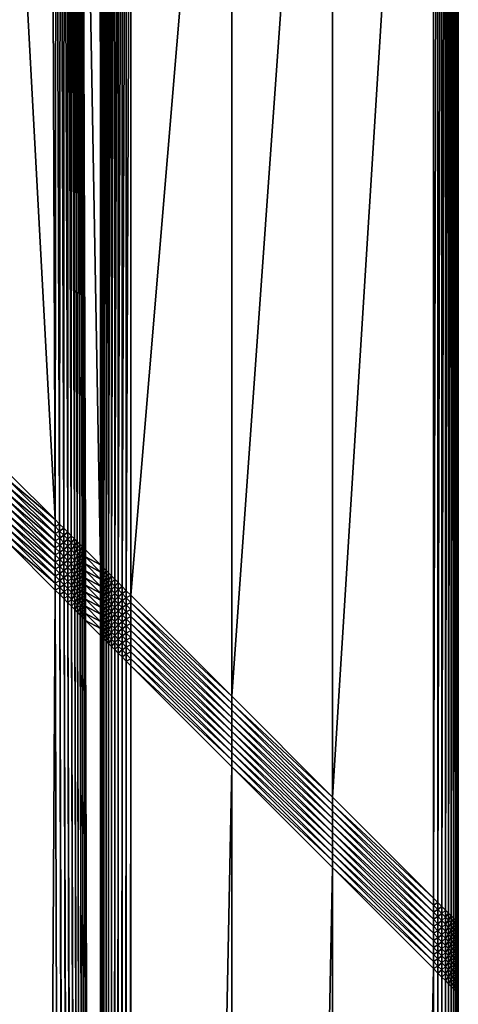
# Model space of a CAD drawing. Header units: centimetres. Extents: x 573 to 653, y 427 to 527.
# Tile 15 of 17: x 647 to 653, y 500 to 514. Entities that reach past the tile are written whole.
import ezdxf

# ---------------------------------------------------------------- set-up
doc = ezdxf.new("R2010")
doc.units = ezdxf.units.CM
doc.layers.get('0').update_dxf_attribs({"true_color": 0x565656})

msp = doc.modelspace()

# ---------------------------------------------------------------- meshes
at = {"color": 37, "true_color": 0x7a5834}
mesh = msp.add_polyface(dxfattribs=at)
corners = [(653.269, 526.498, 4), (653.269, 526.498, 0), (653.269, 501.498, 0), (650.054, 504.713, 4.5), (650.054, 523.282, 4.5), (651.485, 524.713, 4.5), (653.262, 501.506, 4.089), (653.262, 526.49, 4.089), (653.248, 501.519, 4.17), (653.248, 526.477, 4.17), (653.228, 501.539, 4.241), (653.228, 526.456, 4.241), (653.202, 501.566, 4.304), (653.202, 526.43, 4.304), (653.169, 501.598, 4.359), (653.169, 526.398, 4.359), (652.916, 501.852, 4.5), (652.916, 526.144, 4.5), (652.979, 526.207, 4.489), (652.979, 501.788, 4.489), (653.036, 526.264, 4.47), (653.036, 501.732, 4.47), (653.086, 526.315, 4.441), (653.086, 501.681, 4.441), (653.131, 526.36, 4.404), (653.131, 501.636, 4.404), (648.558, 506.209, 4.489), (648.558, 521.787, 4.489), (648.623, 521.852, 4.5), (648.498, 506.269, 4.47), (648.498, 521.727, 4.47), (648.443, 506.324, 4.443), (648.443, 521.671, 4.443), (648.393, 506.374, 4.407), (648.392, 521.621, 4.407), (648.348, 506.42, 4.362), (648.346, 521.575, 4.363), (648.24, 506.527, 4.177), (648.237, 521.465, 4.179), (648.268, 521.497, 4.248), (648.271, 506.496, 4.247), (648.305, 521.534, 4.31), (648.307, 506.46, 4.309), (647.852, 521.079, 2.257), (647.84, 521.168, 2.256), (647.872, 521.199, 2.326), (647.883, 521.11, 2.327), (647.815, 521.042, 2.196), (647.804, 521.131, 2.195), (647.774, 521.001, 2.144), (647.763, 521.09, 2.143), (647.784, 521.212, 2.195), (647.551, 520.878, 2.019), (647.562, 520.789, 2.02), (647.498, 520.724, 2.011), (647.611, 520.938, 2.037), (647.622, 520.849, 2.038), (647.667, 520.993, 2.064), (647.678, 520.904, 2.065), (647.717, 521.044, 2.099), (647.728, 520.955, 2.1), (647.591, 521.018, 2.037), (647.531, 520.958, 2.019), (647.647, 521.074, 2.064), (647.697, 521.124, 2.099), (647.743, 521.17, 2.143), (647.563, 521.09, 2.036), (647.503, 521.03, 2.018), (647.618, 521.146, 2.063), (647.669, 521.196, 2.098), (647.526, 521.153, 2.036), (647.581, 521.209, 2.063), (648.623, 506.144, 4.5), (651.485, 503.283, 4.5)]
mesh.append_faces([[corners[k] for k in face] for face in [(0, 1, 2), (3, 4, 5), (6, 7, 0), (8, 9, 7), (10, 11, 9), (12, 13, 11), (14, 15, 13), (16, 17, 18), (19, 18, 20), (21, 20, 22), (23, 22, 24), (25, 24, 15), (26, 27, 28), (29, 30, 27), (31, 32, 30), (33, 34, 32), (35, 36, 34), (37, 38, 39), (40, 39, 41), (42, 41, 36), (43, 44, 45), (45, 46, 43), (47, 48, 44), (44, 43, 47), (49, 50, 48), (48, 47, 49), (51, 48, 50), (52, 53, 54), (55, 56, 53), (53, 52, 55), (57, 58, 56), (56, 55, 57), (59, 60, 58), (58, 57, 59), (50, 49, 60), (60, 59, 50), (61, 55, 52), (52, 62, 61), (63, 57, 55), (55, 61, 63), (64, 59, 57), (57, 63, 64), (65, 50, 59), (59, 64, 65), (66, 61, 62), (62, 67, 66), (68, 63, 61), (61, 66, 68), (69, 64, 63), (63, 68, 69), (70, 66, 67), (71, 68, 66), (66, 70, 71), (72, 28, 4), (73, 5, 17)]], dxfattribs={"vtx2": -1, "color": 37})
mesh = msp.add_polyface(dxfattribs=at)
corners = [(653.269, 501.498, 0), (653.269, 501.498, 4), (653.269, 526.498, 4), (651.485, 524.713, 4.5), (651.485, 503.283, 4.5), (650.054, 504.713, 4.5), (648.193, 506.574, 4.012), (647.977, 506.789, 2.629), (647.932, 521.16, 2.491), (647.977, 506.689, 2.63), (648.193, 506.474, 4.012), (647.978, 506.589, 2.631), (648.193, 506.374, 4.012), (647.978, 506.489, 2.632), (647.978, 506.389, 2.633), (648.193, 506.274, 4.012), (653.262, 501.506, 4.089), (653.262, 526.49, 4.089), (653.248, 501.519, 4.17), (653.248, 526.477, 4.17), (653.228, 501.539, 4.241), (653.228, 526.456, 4.241), (653.202, 501.566, 4.304), (653.202, 526.43, 4.304), (653.169, 501.598, 4.359), (652.979, 526.207, 4.489), (652.979, 501.788, 4.489), (652.916, 501.852, 4.5), (653.036, 526.264, 4.47), (653.036, 501.732, 4.47), (653.086, 526.315, 4.441), (653.086, 501.681, 4.441), (653.131, 526.36, 4.404), (653.131, 501.636, 4.404), (653.169, 526.398, 4.359), (648.623, 521.852, 4.5), (648.623, 506.144, 4.5), (648.558, 506.209, 4.489), (648.558, 521.787, 4.489), (648.498, 506.269, 4.47), (648.498, 521.727, 4.47), (648.443, 506.324, 4.443), (648.443, 521.671, 4.443), (648.393, 506.374, 4.407), (648.392, 521.621, 4.407), (648.348, 506.42, 4.362), (648.21, 521.438, 4.1), (648.214, 506.553, 4.099), (648.237, 521.465, 4.179), (648.24, 506.527, 4.177), (648.268, 521.497, 4.248), (648.271, 506.496, 4.247), (648.305, 521.534, 4.31), (648.307, 506.46, 4.309), (648.346, 521.575, 4.363), (647.956, 506.81, 2.542), (648.214, 506.453, 4.099), (648.24, 506.427, 4.177), (648.271, 506.396, 4.247), (648.307, 506.36, 4.309), (647.956, 506.71, 2.543), (648.214, 506.353, 4.099), (648.24, 506.327, 4.177), (647.956, 506.61, 2.544), (647.957, 506.51, 2.545), (647.931, 506.536, 2.466), (647.957, 506.41, 2.545), (647.931, 506.436, 2.467), (650.054, 523.282, 4.5), (652.916, 526.144, 4.5)]
mesh.append_faces([[corners[k] for k in face] for face in [(0, 1, 2), (3, 4, 5), (6, 7, 8), (9, 7, 6), (6, 10, 9), (11, 9, 10), (10, 12, 11), (13, 11, 12), (14, 13, 15), (2, 1, 16), (17, 16, 18), (19, 18, 20), (21, 20, 22), (23, 22, 24), (25, 26, 27), (28, 29, 26), (30, 31, 29), (32, 33, 31), (34, 24, 33), (35, 36, 37), (38, 37, 39), (40, 39, 41), (42, 41, 43), (44, 43, 45), (46, 47, 6), (48, 49, 47), (50, 51, 49), (52, 53, 51), (54, 45, 53), (8, 7, 55), (47, 56, 10), (10, 6, 47), (49, 57, 56), (56, 47, 49), (51, 58, 57), (57, 49, 51), (53, 59, 58), (58, 51, 53), (59, 53, 45), (60, 55, 7), (7, 9, 60), (56, 61, 12), (12, 10, 56), (61, 56, 57), (62, 57, 58), (63, 60, 9), (9, 11, 63), (64, 63, 11), (11, 13, 64), (63, 64, 65), (66, 64, 13), (13, 14, 66), (64, 66, 67), (68, 5, 36), (69, 27, 4)]], dxfattribs={"vtx2": -1, "color": 37})
mesh = msp.add_polyface(dxfattribs=at)
corners = [(647.932, 521.16, 2.491), (648.188, 521.416, 4.014), (648.193, 506.574, 4.012), (646.854, 520.078, 2.021), (647.498, 520.724, 2.011), (647.547, 507.218, 2.14), (646.276, 514.81, 2.078), (646.32, 514.816, 2.078), (646.375, 513.947, 2.085), (645.804, 516.47, 2.067), (645.845, 516.488, 2.066), (646.142, 515.669, 2.071), (646.099, 515.657, 2.072), (648.21, 521.438, 4.1), (648.214, 506.553, 4.099), (648.237, 521.465, 4.179), (647.956, 506.81, 2.542), (647.91, 521.137, 2.405), (647.93, 506.836, 2.463), (647.883, 521.11, 2.327), (647.899, 506.867, 2.393), (647.852, 521.079, 2.257), (647.863, 506.902, 2.331), (647.815, 521.042, 2.196), (647.822, 506.943, 2.278), (647.774, 521.001, 2.144), (647.562, 520.789, 2.02), (647.612, 507.153, 2.151), (647.622, 520.849, 2.038), (647.672, 507.094, 2.17), (647.678, 520.904, 2.065), (647.727, 507.039, 2.198), (647.728, 520.955, 2.1), (647.777, 506.988, 2.234), (646.231, 513.948, 2.082), (646.178, 514.797, 2.075), (646.133, 513.949, 2.075), (646.08, 514.784, 2.068), (646.004, 515.63, 2.068), (645.713, 516.429, 2.064), (645.909, 515.603, 2.061), (645.623, 516.389, 2.057), (645.815, 515.576, 2.051), (645.534, 516.35, 2.046), (645.722, 515.55, 2.036), (645.446, 516.31, 2.032), (645.63, 515.524, 2.018), (645.358, 516.271, 2.014), (645.984, 514.771, 2.057), (645.888, 514.758, 2.042), (645.793, 514.745, 2.024), (645.185, 516.194, 1.967), (645.448, 515.472, 1.971), (645.357, 515.446, 1.942), (645.271, 516.232, 1.992), (645.538, 515.497, 1.997), (645.268, 515.42, 1.91), (645.42, 514.695, 1.915), (645.328, 514.682, 1.879), (645.512, 514.707, 1.948), (645.605, 514.72, 1.977), (645.698, 514.732, 2.003)]
mesh.append_faces([[corners[k] for k in face] for face in [(0, 1, 2), (3, 4, 5), (6, 7, 8), (9, 10, 11), (11, 12, 9), (12, 11, 7), (7, 6, 12), (2, 1, 13), (14, 13, 15), (16, 17, 0), (18, 19, 17), (20, 21, 19), (22, 23, 21), (24, 25, 23), (5, 4, 26), (27, 26, 28), (29, 28, 30), (31, 30, 32), (33, 32, 25), (34, 35, 6), (36, 37, 35), (38, 39, 9), (9, 12, 38), (40, 41, 39), (39, 38, 40), (42, 43, 41), (41, 40, 42), (44, 45, 43), (43, 42, 44), (46, 47, 45), (45, 44, 46), (35, 38, 12), (12, 6, 35), (37, 40, 38), (38, 35, 37), (48, 42, 40), (40, 37, 48), (49, 44, 42), (42, 48, 49), (50, 46, 44), (44, 49, 50), (51, 52, 53), (54, 55, 52), (47, 46, 55), (55, 54, 47), (56, 57, 58), (53, 59, 57), (57, 56, 53), (52, 60, 59), (59, 53, 52), (55, 61, 60), (60, 52, 55), (46, 50, 61), (61, 55, 46)]], dxfattribs={"vtx2": -1, "color": 37})
mesh = msp.add_polyface(dxfattribs=at)
corners = [(647.91, 521.137, 2.405), (647.956, 506.81, 2.542), (647.93, 506.836, 2.463), (647.883, 521.11, 2.327), (647.899, 506.867, 2.393), (647.852, 521.079, 2.257), (647.863, 506.902, 2.331), (647.815, 521.042, 2.196), (647.822, 506.943, 2.278), (647.774, 521.001, 2.144), (647.777, 506.988, 2.234), (647.93, 506.736, 2.464), (647.956, 506.71, 2.543), (647.899, 506.767, 2.394), (647.863, 506.802, 2.332), (647.823, 506.843, 2.279), (647.93, 506.636, 2.465), (647.956, 506.61, 2.544), (647.899, 506.667, 2.395), (647.864, 506.702, 2.333), (647.823, 506.743, 2.28), (647.931, 506.536, 2.466), (647.9, 506.567, 2.396), (647.864, 506.602, 2.334), (647.823, 506.643, 2.281), (647.931, 506.436, 2.467), (647.957, 506.51, 2.545), (647.9, 506.467, 2.397), (647.864, 506.502, 2.335), (647.824, 506.543, 2.282), (647.931, 506.336, 2.468), (647.957, 506.41, 2.545), (647.9, 506.367, 2.398), (647.865, 506.402, 2.336), (647.824, 506.443, 2.283), (647.777, 506.888, 2.235), (647.778, 506.788, 2.236), (647.778, 506.688, 2.237), (647.778, 506.588, 2.238), (647.779, 506.488, 2.239), (647.825, 506.343, 2.284), (647.779, 506.388, 2.239)]
mesh.append_faces([[corners[k] for k in face] for face in [(0, 1, 2), (3, 2, 4), (5, 4, 6), (7, 6, 8), (9, 8, 10), (11, 2, 1), (1, 12, 11), (13, 4, 2), (2, 11, 13), (14, 6, 4), (4, 13, 14), (15, 8, 6), (6, 14, 15), (16, 11, 12), (12, 17, 16), (18, 13, 11), (11, 16, 18), (19, 14, 13), (13, 18, 19), (20, 15, 14), (14, 19, 20), (21, 16, 17), (22, 18, 16), (16, 21, 22), (23, 19, 18), (18, 22, 23), (24, 20, 19), (19, 23, 24), (25, 21, 26), (27, 22, 21), (21, 25, 27), (28, 23, 22), (22, 27, 28), (29, 24, 23), (23, 28, 29), (30, 25, 31), (32, 27, 25), (33, 28, 27), (27, 32, 33), (34, 29, 28), (28, 33, 34), (8, 15, 35), (35, 10, 8), (15, 20, 36), (36, 35, 15), (20, 24, 37), (37, 36, 20), (24, 29, 38), (38, 37, 24), (29, 34, 39), (39, 38, 29), (40, 34, 33), (34, 40, 41), (41, 39, 34)]], dxfattribs={"vtx2": -1, "color": 37})
mesh = msp.add_polyface(dxfattribs=at)
corners = [(646.897, 507.868, 2.14), (646.375, 513.947, 2.085), (646.32, 514.816, 2.078), (647.547, 507.218, 2.14), (646.854, 520.078, 2.021), (646.898, 507.768, 2.141), (646.306, 513.078, 2.094), (646.114, 512.229, 2.104), (646.071, 512.242, 2.105), (646.262, 513.085, 2.095), (645.803, 511.415, 2.115), (645.762, 511.434, 2.115), (644.321, 512.106, 1.623), (644.549, 512.702, 1.615), (645.156, 512.519, 1.902), (644.896, 511.838, 1.911), (644.011, 511.549, 1.631), (644.542, 511.201, 1.921), (647.562, 520.789, 2.02), (647.612, 507.153, 2.151), (647.622, 520.849, 2.038), (647.672, 507.094, 2.17), (647.678, 520.904, 2.065), (647.727, 507.039, 2.198), (647.728, 520.955, 2.1), (647.777, 506.988, 2.234), (645.976, 512.27, 2.101), (646.164, 513.1, 2.091), (645.882, 512.299, 2.093), (646.067, 513.115, 2.084), (645.789, 512.327, 2.082), (645.97, 513.13, 2.073), (645.696, 512.355, 2.067), (645.875, 513.144, 2.058), (645.604, 512.383, 2.049), (645.672, 511.476, 2.111), (645.583, 511.517, 2.104), (645.495, 511.559, 2.092), (645.407, 511.599, 2.077), (645.32, 511.64, 2.059), (645.686, 513.173, 2.018), (645.513, 512.41, 2.027), (645.423, 512.438, 2.001), (645.78, 513.159, 2.04), (645.244, 512.492, 1.938), (644.98, 511.799, 1.948), (645.333, 512.465, 1.972), (645.064, 511.76, 1.981), (645.149, 511.72, 2.01), (645.234, 511.68, 2.036), (644.619, 511.151, 1.958), (644.697, 511.1, 1.991), (644.775, 511.049, 2.021), (644.854, 510.997, 2.047), (644.426, 512.301, 1.858), (644.426, 512.301, 2.19), (644.684, 513.153, 2.19), (644.677, 513.154, 1.827), (644.419, 512.304, 1.827), (644.419, 512.304, 2.222), (644.657, 513.158, 1.805), (644.401, 512.312, 1.805), (644.624, 513.164, 1.792), (644.369, 512.325, 1.792), (644.578, 513.174, 1.787), (644.326, 512.343, 1.787), (644.677, 513.154, 2.222), (644.401, 512.311, 2.248), (644.658, 513.158, 2.248), (644.371, 512.324, 2.267), (644.626, 513.164, 2.267), (644.329, 512.341, 2.279)]
mesh.append_faces([[corners[k] for k in face] for face in [(0, 1, 2), (3, 0, 4), (5, 6, 1), (7, 8, 9), (8, 7, 10), (10, 11, 8), (12, 13, 14), (14, 15, 12), (16, 12, 15), (15, 17, 16), (18, 19, 3), (20, 21, 19), (22, 23, 21), (24, 25, 23), (9, 8, 26), (27, 26, 28), (29, 28, 30), (31, 30, 32), (33, 32, 34), (35, 26, 8), (8, 11, 35), (36, 28, 26), (26, 35, 36), (37, 30, 28), (28, 36, 37), (38, 32, 30), (30, 37, 38), (39, 34, 32), (32, 38, 39), (40, 41, 42), (43, 34, 41), (44, 45, 15), (15, 14, 44), (46, 47, 45), (45, 44, 46), (42, 48, 47), (47, 46, 42), (41, 49, 48), (48, 42, 41), (34, 39, 49), (49, 41, 34), (17, 15, 45), (50, 45, 47), (51, 47, 48), (52, 48, 49), (53, 49, 39), (54, 55, 56), (57, 58, 54), (56, 55, 59), (60, 61, 58), (62, 63, 61), (64, 65, 63), (66, 59, 67), (68, 67, 69), (70, 69, 71)]], dxfattribs={"vtx2": -1, "color": 37})
mesh = msp.add_polyface(dxfattribs=at)
corners = [(645.379, 510.654, 2.127), (646.899, 507.468, 2.144), (646.899, 507.368, 2.145), (646.898, 507.768, 2.141), (646.897, 507.868, 2.14), (647.547, 507.218, 2.14), (647.548, 507.118, 2.141), (646.898, 507.668, 2.142), (647.548, 507.018, 2.142), (646.898, 507.568, 2.143), (647.548, 506.918, 2.143), (647.549, 506.818, 2.144), (647.549, 506.718, 2.145), (641.941, 508.125, 2.184), (646.9, 506.968, 2.149), (646.901, 506.868, 2.15), (642.76, 508.422, 2.173), (646.9, 507.068, 2.148), (643.528, 508.833, 2.162), (646.9, 507.168, 2.147), (644.23, 509.35, 2.15), (646.899, 507.268, 2.146), (644.851, 509.961, 2.138), (647.55, 506.318, 2.149), (647.551, 506.218, 2.15), (647.55, 506.418, 2.148), (647.55, 506.518, 2.147), (647.549, 506.618, 2.146), (647.612, 507.153, 2.151), (647.612, 507.053, 2.152), (647.672, 507.094, 2.17), (647.613, 506.953, 2.153), (647.672, 506.994, 2.171), (647.613, 506.853, 2.154), (647.672, 506.894, 2.172), (647.613, 506.753, 2.155), (647.673, 506.794, 2.173), (647.614, 506.653, 2.156), (647.673, 506.694, 2.174), (647.615, 506.253, 2.16), (647.615, 506.153, 2.16), (647.615, 506.353, 2.159), (647.614, 506.453, 2.158), (647.614, 506.553, 2.157), (647.674, 506.594, 2.175)]
mesh.append_faces([[corners[k] for k in face] for face in [(0, 1, 2), (3, 4, 5), (5, 6, 3), (7, 3, 6), (6, 8, 7), (9, 7, 8), (8, 10, 9), (1, 9, 10), (10, 11, 1), (2, 1, 11), (11, 12, 2), (13, 14, 15), (16, 17, 14), (18, 19, 17), (17, 16, 18), (20, 21, 19), (19, 18, 20), (22, 2, 21), (23, 24, 15), (15, 14, 23), (25, 23, 14), (14, 17, 25), (26, 25, 17), (17, 19, 26), (27, 26, 19), (19, 21, 27), (12, 27, 21), (21, 2, 12), (28, 29, 6), (6, 5, 28), (29, 28, 30), (29, 31, 8), (8, 6, 29), (31, 29, 32), (31, 33, 10), (10, 8, 31), (33, 31, 34), (33, 35, 11), (11, 10, 33), (35, 33, 36), (35, 37, 12), (12, 11, 35), (37, 35, 38), (39, 40, 24), (24, 23, 39), (41, 39, 23), (23, 25, 41), (42, 41, 25), (25, 26, 42), (43, 42, 26), (26, 27, 43), (37, 43, 27), (27, 12, 37), (43, 37, 44)]], dxfattribs={"vtx2": -1, "color": 37})
mesh = msp.add_polyface(dxfattribs=at)
corners = [(613.976, 481.996, 2.741), (641.088, 507.947, 2.193), (647.127, 433.639, 2.742), (647.551, 506.218, 2.15), (647.774, 432.992, 2.742), (613.906, 481.926, 2.742), (647.116, 433.55, 2.743), (613.835, 481.855, 2.743), (647.097, 433.469, 2.744), (613.765, 481.785, 2.745), (647.069, 433.397, 2.745), (613.694, 481.714, 2.746), (647.032, 433.334, 2.746), (613.623, 481.644, 2.747), (646.987, 433.28, 2.746), (613.271, 481.291, 2.754), (613.341, 481.362, 2.753), (646.718, 433.15, 2.75), (613.412, 481.432, 2.751), (646.798, 433.169, 2.749), (613.482, 481.503, 2.75), (646.87, 433.197, 2.748), (613.553, 481.573, 2.749), (646.932, 433.234, 2.747), (613.764, 481.926, 2.743), (613.694, 481.855, 2.745), (613.623, 481.926, 2.745), (613.623, 481.785, 2.746), (613.553, 481.856, 2.746), (613.482, 481.926, 2.746), (613.553, 481.714, 2.747), (613.482, 481.785, 2.747), (613.411, 481.856, 2.747), (613.341, 481.503, 2.751), (613.412, 481.573, 2.75), (613.482, 481.644, 2.749), (613.411, 481.714, 2.749), (648.132, 432.633, 3.07), (647.933, 505.836, 2.473), (647.959, 505.81, 2.551), (648.107, 432.659, 2.999), (647.902, 505.867, 2.402), (648.075, 432.69, 2.936), (647.866, 505.902, 2.341), (648.039, 432.727, 2.882), (647.826, 505.943, 2.288), (647.615, 506.153, 2.16), (647.838, 432.928, 2.753), (647.675, 506.094, 2.18), (647.896, 432.869, 2.772), (647.73, 506.039, 2.207), (647.949, 432.816, 2.8), (647.781, 505.988, 2.243), (647.997, 432.769, 2.837)]
mesh.append_faces([[corners[k] for k in face] for face in [(0, 1, 2)]], dxfattribs={"vtx0": -1, "vtx1": -1, "color": 37})
mesh.append_faces([[corners[k] for k in face] for face in [(3, 4, 2), (5, 0, 2), (2, 6, 5), (7, 5, 6), (6, 8, 7), (9, 7, 8), (8, 10, 9), (11, 9, 10), (10, 12, 11), (13, 11, 12), (12, 14, 13), (15, 16, 17), (16, 18, 19), (18, 20, 21), (20, 22, 23), (22, 13, 14), (5, 7, 24), (25, 24, 7), (7, 9, 25), (24, 25, 26), (27, 25, 9), (9, 11, 27), (28, 26, 25), (25, 27, 28), (26, 28, 29), (30, 27, 11), (11, 13, 30), (31, 28, 27), (27, 30, 31), (32, 29, 28), (28, 31, 32), (20, 18, 33), (34, 35, 22), (22, 20, 34), (35, 30, 13), (13, 22, 35), (36, 31, 30), (30, 35, 36), (37, 38, 39), (40, 41, 38), (42, 43, 41), (44, 45, 43), (43, 42, 44), (46, 47, 4), (4, 3, 46), (48, 49, 47), (47, 46, 48), (50, 51, 49), (49, 48, 50), (52, 53, 51), (51, 50, 52), (45, 44, 53), (53, 52, 45)]], dxfattribs={"vtx2": -1, "color": 37})
mesh = msp.add_polyface(dxfattribs=at)
corners = [(641.088, 507.947, 2.193), (646.901, 506.868, 2.15), (647.127, 433.639, 2.742), (647.551, 506.218, 2.15), (653.269, 500.598, 0), (653.269, 500.498, 0), (653.269, 500.498, 4), (653.269, 500.598, 4), (653.269, 500.698, 0), (653.269, 500.698, 4), (653.269, 500.798, 0), (653.269, 500.798, 4), (653.269, 500.898, 0), (653.262, 500.506, 4.089), (653.262, 500.606, 4.089), (653.248, 500.519, 4.17), (653.248, 500.619, 4.17), (653.228, 500.539, 4.241), (653.228, 500.639, 4.241), (653.202, 500.566, 4.304), (653.202, 500.666, 4.304), (653.169, 500.598, 4.359), (653.169, 500.698, 4.359), (653.262, 500.706, 4.089), (653.248, 500.719, 4.17), (653.228, 500.739, 4.241), (653.202, 500.766, 4.304), (653.169, 500.798, 4.359), (653.262, 500.806, 4.089), (653.248, 500.819, 4.17), (653.228, 500.839, 4.241), (653.202, 500.866, 4.304), (653.269, 500.898, 4), (653.262, 500.906, 4.089), (652.979, 500.888, 4.489), (652.979, 500.788, 4.489), (652.916, 500.852, 4.5), (653.036, 500.832, 4.47), (653.036, 500.732, 4.47), (653.086, 500.781, 4.441), (653.086, 500.681, 4.441), (653.131, 500.736, 4.404), (653.131, 500.636, 4.404), (653.086, 500.881, 4.441), (653.131, 500.836, 4.404)]
mesh.append_faces([[corners[k] for k in face] for face in [(0, 1, 2), (2, 1, 3), (4, 5, 6), (6, 7, 4), (8, 4, 7), (7, 9, 8), (10, 8, 9), (9, 11, 10), (12, 10, 11), (13, 14, 7), (7, 6, 13), (15, 16, 14), (14, 13, 15), (17, 18, 16), (16, 15, 17), (19, 20, 18), (18, 17, 19), (21, 22, 20), (20, 19, 21), (14, 23, 9), (9, 7, 14), (16, 24, 23), (23, 14, 16), (18, 25, 24), (24, 16, 18), (20, 26, 25), (25, 18, 20), (22, 27, 26), (26, 20, 22), (23, 28, 11), (11, 9, 23), (24, 29, 28), (28, 23, 24), (25, 30, 29), (29, 24, 25), (26, 31, 30), (30, 25, 26), (31, 26, 27), (32, 11, 28), (33, 28, 29), (34, 35, 36), (37, 38, 35), (35, 34, 37), (39, 40, 38), (38, 37, 39), (41, 42, 40), (40, 39, 41), (22, 21, 42), (42, 41, 22), (43, 39, 37), (44, 41, 39), (39, 43, 44), (27, 22, 41), (41, 44, 27)]], dxfattribs={"vtx2": -1, "color": 37})
mesh = msp.add_polyface(dxfattribs=at)
corners = [(647.672, 507.094, 2.17), (647.672, 506.994, 2.171), (647.612, 507.053, 2.152), (647.727, 507.039, 2.198), (647.727, 506.939, 2.199), (647.777, 506.988, 2.234), (647.777, 506.888, 2.235), (647.672, 506.894, 2.172), (647.613, 506.953, 2.153), (647.728, 506.839, 2.2), (647.778, 506.788, 2.236), (647.673, 506.794, 2.173), (647.613, 506.853, 2.154), (647.728, 506.739, 2.201), (647.778, 506.688, 2.237), (647.673, 506.694, 2.174), (647.613, 506.753, 2.155), (647.728, 506.639, 2.202), (647.778, 506.588, 2.238), (647.674, 506.594, 2.175), (647.614, 506.653, 2.156), (647.729, 506.539, 2.202), (647.779, 506.488, 2.239), (647.675, 506.194, 2.179), (647.675, 506.094, 2.18), (647.615, 506.153, 2.16), (647.615, 506.253, 2.16), (647.73, 506.139, 2.206), (647.73, 506.039, 2.207), (647.78, 506.088, 2.242), (647.781, 505.988, 2.243), (647.675, 506.294, 2.178), (647.615, 506.353, 2.159), (647.73, 506.239, 2.205), (647.78, 506.188, 2.241), (647.674, 506.394, 2.177), (647.614, 506.453, 2.158), (647.729, 506.339, 2.204), (647.779, 506.288, 2.24), (647.674, 506.494, 2.176), (647.614, 506.553, 2.157), (647.729, 506.439, 2.203), (647.779, 506.388, 2.239)]
mesh.append_faces([[corners[k] for k in face] for face in [(0, 1, 2), (3, 4, 1), (1, 0, 3), (5, 6, 4), (4, 3, 5), (1, 7, 8), (4, 9, 7), (7, 1, 4), (6, 10, 9), (9, 4, 6), (7, 11, 12), (9, 13, 11), (11, 7, 9), (10, 14, 13), (13, 9, 10), (11, 15, 16), (13, 17, 15), (15, 11, 13), (14, 18, 17), (17, 13, 14), (15, 19, 20), (17, 21, 19), (19, 15, 17), (18, 22, 21), (21, 17, 18), (23, 24, 25), (25, 26, 23), (27, 28, 24), (24, 23, 27), (29, 30, 28), (28, 27, 29), (31, 23, 26), (26, 32, 31), (33, 27, 23), (23, 31, 33), (34, 29, 27), (27, 33, 34), (35, 31, 32), (32, 36, 35), (37, 33, 31), (31, 35, 37), (38, 34, 33), (33, 37, 38), (39, 35, 36), (36, 40, 39), (41, 37, 35), (35, 39, 41), (42, 38, 37), (37, 41, 42), (19, 39, 40), (21, 41, 39), (39, 19, 21), (22, 42, 41), (41, 21, 22)]], dxfattribs={"vtx2": -1, "color": 37})
mesh = msp.add_polyface(dxfattribs=at)
corners = [(648.193, 506.374, 4.012), (648.193, 506.274, 4.012), (647.978, 506.489, 2.632), (648.193, 506.174, 4.012), (647.978, 506.389, 2.633), (647.979, 506.289, 2.633), (648.193, 506.074, 4.012), (647.979, 506.089, 2.635), (647.979, 506.189, 2.634), (648.193, 505.974, 4.012), (648.214, 506.353, 4.099), (648.214, 506.253, 4.099), (648.214, 506.153, 4.099), (647.957, 506.31, 2.546), (647.957, 506.41, 2.545), (647.931, 506.336, 2.468), (647.931, 506.436, 2.467), (647.9, 506.367, 2.398), (647.866, 506.002, 2.34), (647.866, 506.102, 2.339), (647.901, 506.067, 2.401), (647.826, 506.043, 2.287), (647.825, 506.143, 2.286), (647.958, 506.01, 2.549), (647.958, 506.11, 2.548), (647.932, 506.036, 2.471), (647.932, 506.136, 2.47), (647.901, 506.167, 2.4), (647.865, 506.202, 2.338), (647.825, 506.243, 2.285), (647.958, 506.21, 2.547), (647.932, 506.236, 2.469), (647.901, 506.267, 2.399), (647.865, 506.302, 2.337), (647.825, 506.343, 2.284), (647.865, 506.402, 2.336), (648.214, 506.053, 4.099), (647.781, 505.988, 2.243), (647.78, 506.088, 2.242), (647.78, 506.188, 2.241), (647.779, 506.288, 2.24), (647.779, 506.388, 2.239)]
mesh.append_faces([[corners[k] for k in face] for face in [(0, 1, 2), (1, 3, 4), (5, 4, 3), (3, 6, 5), (7, 8, 9), (6, 9, 8), (8, 5, 6), (10, 11, 1), (1, 0, 10), (3, 1, 11), (6, 3, 12), (13, 14, 4), (4, 5, 13), (14, 13, 15), (16, 15, 17), (18, 19, 20), (21, 22, 19), (19, 18, 21), (23, 24, 7), (25, 26, 24), (24, 23, 25), (20, 27, 26), (26, 25, 20), (19, 28, 27), (27, 20, 19), (22, 29, 28), (28, 19, 22), (24, 30, 8), (8, 7, 24), (26, 31, 30), (30, 24, 26), (27, 32, 31), (31, 26, 27), (28, 33, 32), (32, 27, 28), (29, 34, 33), (33, 28, 29), (30, 13, 5), (5, 8, 30), (31, 15, 13), (13, 30, 31), (32, 17, 15), (15, 31, 32), (33, 35, 17), (17, 32, 33), (35, 33, 34), (9, 6, 36), (37, 38, 21), (22, 21, 38), (38, 39, 22), (29, 22, 39), (39, 40, 29), (34, 29, 40), (40, 41, 34)]], dxfattribs={"vtx2": -1, "color": 37})
mesh = msp.add_polyface(dxfattribs=at)
corners = [(648.558, 506.109, 4.489), (648.558, 506.209, 4.489), (648.623, 506.144, 4.5), (648.623, 506.044, 4.5), (648.498, 506.169, 4.47), (648.498, 506.269, 4.47), (648.443, 506.224, 4.443), (648.443, 506.324, 4.443), (648.393, 506.274, 4.407), (648.393, 506.374, 4.407), (648.348, 506.32, 4.362), (648.348, 506.42, 4.362), (648.558, 506.009, 4.489), (648.498, 506.069, 4.47), (648.443, 506.124, 4.443), (648.393, 506.174, 4.407), (648.348, 506.22, 4.362), (648.443, 506.024, 4.443), (648.393, 506.074, 4.407), (648.348, 506.12, 4.362), (648.348, 506.02, 4.362), (648.307, 506.36, 4.309), (648.24, 506.427, 4.177), (648.24, 506.327, 4.177), (648.214, 506.353, 4.099), (648.271, 506.396, 4.247), (648.271, 506.296, 4.247), (648.307, 506.26, 4.309), (648.24, 506.227, 4.177), (648.214, 506.253, 4.099), (648.271, 506.196, 4.247), (648.307, 506.16, 4.309), (648.214, 506.153, 4.099), (648.193, 506.174, 4.012), (648.24, 506.127, 4.177), (648.271, 506.096, 4.247), (648.307, 506.06, 4.309), (648.214, 506.053, 4.099), (648.193, 506.074, 4.012), (648.24, 506.027, 4.177), (648.271, 505.996, 4.247)]
mesh.append_faces([[corners[k] for k in face] for face in [(0, 1, 2), (2, 3, 0), (4, 5, 1), (1, 0, 4), (6, 7, 5), (5, 4, 6), (8, 9, 7), (7, 6, 8), (10, 11, 9), (9, 8, 10), (12, 0, 3), (13, 4, 0), (0, 12, 13), (14, 6, 4), (4, 13, 14), (15, 8, 6), (6, 14, 15), (16, 10, 8), (8, 15, 16), (17, 14, 13), (18, 15, 14), (14, 17, 18), (19, 16, 15), (15, 18, 19), (20, 19, 18), (11, 10, 21), (22, 23, 24), (25, 26, 23), (21, 27, 26), (26, 25, 21), (10, 16, 27), (27, 21, 10), (23, 28, 29), (29, 24, 23), (26, 30, 28), (28, 23, 26), (27, 31, 30), (30, 26, 27), (16, 19, 31), (31, 27, 16), (29, 32, 33), (28, 34, 32), (32, 29, 28), (30, 35, 34), (34, 28, 30), (31, 36, 35), (35, 30, 31), (19, 20, 36), (36, 31, 19), (32, 37, 38), (34, 39, 37), (37, 32, 34), (35, 40, 39), (39, 34, 35), (40, 35, 36)]], dxfattribs={"vtx2": -1, "color": 37})
mesh = msp.add_polyface(dxfattribs=at)
corners = [(647.98, 505.888, 2.637), (647.979, 505.988, 2.636), (648.193, 505.774, 4.012), (648.193, 505.874, 4.012), (647.979, 506.089, 2.635), (648.193, 505.974, 4.012), (648.443, 505.924, 4.443), (648.443, 506.024, 4.443), (648.498, 505.969, 4.47), (648.393, 505.974, 4.407), (648.393, 506.074, 4.407), (648.348, 506.02, 4.362), (648.443, 505.824, 4.443), (648.498, 505.869, 4.47), (648.393, 505.874, 4.407), (648.348, 505.92, 4.362), (648.307, 506.06, 4.309), (648.307, 505.96, 4.309), (648.271, 505.996, 4.247), (648.393, 505.774, 4.407), (648.348, 505.82, 4.362), (647.959, 505.81, 2.551), (647.959, 505.91, 2.55), (647.98, 505.788, 2.638), (647.933, 505.836, 2.473), (647.933, 505.936, 2.472), (647.902, 505.867, 2.402), (647.902, 505.967, 2.402), (647.866, 505.902, 2.341), (647.866, 506.002, 2.34), (647.826, 505.943, 2.288), (647.826, 506.043, 2.287), (647.958, 506.01, 2.549), (647.932, 506.036, 2.471), (647.901, 506.067, 2.401), (648.214, 505.853, 4.099), (648.214, 505.953, 4.099), (648.24, 505.927, 4.177), (648.24, 505.827, 4.177), (648.271, 505.896, 4.247), (648.271, 505.796, 4.247), (648.307, 505.86, 4.309), (648.214, 506.053, 4.099), (648.24, 506.027, 4.177), (647.781, 505.988, 2.243)]
mesh.append_faces([[corners[k] for k in face] for face in [(0, 1, 2), (3, 2, 1), (1, 4, 3), (5, 3, 4), (6, 7, 8), (9, 10, 7), (7, 6, 9), (10, 9, 11), (12, 6, 13), (14, 9, 6), (6, 12, 14), (15, 11, 9), (9, 14, 15), (16, 17, 18), (11, 15, 17), (17, 16, 11), (19, 14, 12), (20, 15, 14), (14, 19, 20), (21, 22, 0), (0, 23, 21), (24, 25, 22), (22, 21, 24), (26, 27, 25), (25, 24, 26), (28, 29, 27), (27, 26, 28), (30, 31, 29), (29, 28, 30), (22, 32, 1), (1, 0, 22), (25, 33, 32), (32, 22, 25), (27, 34, 33), (33, 25, 27), (34, 27, 29), (4, 1, 32), (2, 3, 35), (36, 35, 3), (3, 5, 36), (37, 38, 35), (35, 36, 37), (39, 40, 38), (38, 37, 39), (40, 39, 41), (42, 36, 5), (43, 37, 36), (36, 42, 43), (18, 39, 37), (37, 43, 18), (17, 41, 39), (39, 18, 17), (15, 20, 41), (41, 17, 15), (31, 30, 44)]], dxfattribs={"vtx2": -1, "color": 37})
mesh = msp.add_polyface(dxfattribs=at)
corners = [(648.623, 506.044, 4.5), (648.623, 505.944, 4.5), (648.558, 506.009, 4.489), (648.558, 505.909, 4.489), (648.623, 505.844, 4.5), (648.498, 505.969, 4.47), (648.498, 506.069, 4.47), (648.443, 506.024, 4.443), (648.558, 505.809, 4.489), (648.623, 505.744, 4.5), (648.498, 505.869, 4.47), (648.443, 505.924, 4.443), (648.558, 505.709, 4.489), (648.623, 505.644, 4.5), (648.498, 505.769, 4.47), (648.443, 505.824, 4.443), (648.558, 505.209, 4.489), (648.558, 505.309, 4.489), (648.623, 505.244, 4.5), (648.623, 505.144, 4.5), (648.498, 505.269, 4.47), (648.498, 505.369, 4.47), (648.443, 505.324, 4.443), (648.443, 505.424, 4.443), (648.558, 505.409, 4.489), (648.623, 505.344, 4.5), (648.498, 505.469, 4.47), (648.443, 505.524, 4.443), (648.558, 505.509, 4.489), (648.623, 505.444, 4.5), (648.498, 505.569, 4.47), (648.558, 505.609, 4.489), (648.623, 505.544, 4.5), (648.498, 505.669, 4.47), (648.443, 505.624, 4.443), (648.443, 505.724, 4.443), (648.623, 506.144, 4.5), (650.054, 504.713, 4.5), (650.054, 504.613, 4.5), (650.054, 504.513, 4.5), (650.054, 504.413, 4.5), (650.054, 504.313, 4.5), (650.054, 503.813, 4.5), (650.054, 503.913, 4.5), (650.054, 504.013, 4.5), (650.054, 504.113, 4.5), (650.054, 504.213, 4.5)]
mesh.append_faces([[corners[k] for k in face] for face in [(0, 1, 2), (3, 2, 1), (1, 4, 3), (5, 6, 2), (2, 3, 5), (6, 5, 7), (8, 3, 4), (4, 9, 8), (10, 5, 3), (3, 8, 10), (5, 10, 11), (12, 8, 9), (9, 13, 12), (14, 10, 8), (8, 12, 14), (10, 14, 15), (16, 17, 18), (18, 19, 16), (20, 21, 17), (17, 16, 20), (22, 23, 21), (21, 20, 22), (17, 24, 25), (25, 18, 17), (21, 26, 24), (24, 17, 21), (23, 27, 26), (26, 21, 23), (24, 28, 29), (29, 25, 24), (26, 30, 28), (28, 24, 26), (30, 26, 27), (28, 31, 32), (32, 29, 28), (30, 33, 31), (31, 28, 30), (33, 30, 34), (31, 12, 13), (13, 32, 31), (33, 14, 12), (12, 31, 33), (35, 15, 14), (14, 33, 35), (0, 36, 37), (1, 0, 38), (4, 1, 39), (9, 4, 40), (13, 9, 41), (19, 18, 42), (18, 25, 43), (25, 29, 44), (29, 32, 45), (32, 13, 46)]], dxfattribs={"vtx2": -1, "color": 37})
mesh = msp.add_polyface(dxfattribs=at)
corners = [(650.054, 504.613, 4.5), (650.054, 504.713, 4.5), (651.485, 503.283, 4.5), (651.485, 503.182, 4.5), (650.054, 504.513, 4.5), (651.485, 503.082, 4.5), (650.054, 504.413, 4.5), (651.485, 502.982, 4.5), (650.054, 504.313, 4.5), (651.485, 502.883, 4.5), (650.054, 504.213, 4.5), (651.485, 502.783, 4.5), (651.485, 502.383, 4.5), (651.485, 502.283, 4.5), (650.054, 503.713, 4.5), (650.054, 503.813, 4.5), (651.485, 502.483, 4.5), (650.054, 503.913, 4.5), (651.485, 502.582, 4.5), (650.054, 504.013, 4.5), (651.485, 502.682, 4.5), (650.054, 504.113, 4.5), (652.979, 501.788, 4.489), (652.979, 501.689, 4.489), (652.916, 501.752, 4.5), (652.916, 501.852, 4.5), (653.036, 501.732, 4.47), (653.036, 501.632, 4.47), (653.086, 501.681, 4.441), (652.979, 501.589, 4.489), (652.916, 501.652, 4.5), (648.623, 506.044, 4.5), (648.623, 505.944, 4.5), (652.916, 501.552, 4.5), (648.623, 505.844, 4.5), (652.916, 501.452, 4.5), (648.623, 505.744, 4.5), (652.916, 501.352, 4.5), (648.623, 505.644, 4.5), (648.623, 505.144, 4.5), (652.916, 500.952, 4.5), (648.623, 505.244, 4.5), (652.916, 501.052, 4.5), (648.623, 505.344, 4.5), (652.916, 501.152, 4.5), (648.623, 505.444, 4.5), (652.916, 501.252, 4.5), (648.623, 505.544, 4.5)]
mesh.append_faces([[corners[k] for k in face] for face in [(0, 1, 2), (2, 3, 0), (4, 0, 3), (3, 5, 4), (6, 4, 5), (5, 7, 6), (8, 6, 7), (7, 9, 8), (10, 8, 9), (9, 11, 10), (12, 13, 14), (14, 15, 12), (16, 12, 15), (15, 17, 16), (18, 16, 17), (17, 19, 18), (20, 18, 19), (19, 21, 20), (11, 20, 21), (21, 10, 11), (22, 23, 24), (24, 25, 22), (26, 27, 23), (23, 22, 26), (27, 26, 28), (23, 29, 30), (30, 24, 23), (29, 23, 27), (3, 2, 25), (25, 24, 3), (1, 0, 31), (5, 3, 24), (24, 30, 5), (0, 4, 32), (7, 5, 30), (30, 33, 7), (4, 6, 34), (9, 7, 33), (33, 35, 9), (6, 8, 36), (11, 9, 35), (35, 37, 11), (8, 10, 38), (15, 14, 39), (13, 12, 40), (17, 15, 41), (12, 16, 42), (19, 17, 43), (16, 18, 44), (21, 19, 45), (18, 20, 46), (46, 44, 18), (10, 21, 47), (20, 11, 37), (37, 46, 20)]], dxfattribs={"vtx2": -1, "color": 37})
mesh = msp.add_polyface(dxfattribs=at)
corners = [(653.269, 500.498, 4), (653.269, 500.498, 0), (653.269, 427.498, 0), (653.269, 427.498, 4), (651.485, 502.283, 4.5), (651.485, 429.282, 4.5), (650.054, 430.713, 4.5), (650.054, 503.713, 4.5), (648.167, 432.598, 3.239), (647.98, 505.788, 2.638), (648.193, 505.574, 4.012), (648.229, 432.538, 4.003), (653.261, 427.506, 4.089), (653.262, 500.506, 4.089), (653.248, 427.519, 4.17), (653.248, 500.519, 4.17), (653.228, 427.539, 4.241), (653.228, 500.539, 4.241), (653.202, 427.566, 4.304), (653.202, 500.566, 4.304), (653.169, 427.598, 4.359), (653.169, 500.598, 4.359), (652.979, 500.788, 4.489), (652.979, 427.788, 4.489), (652.916, 427.852, 4.5), (652.916, 500.852, 4.5), (653.036, 500.732, 4.47), (653.036, 427.732, 4.47), (653.086, 500.681, 4.441), (653.086, 427.681, 4.441), (653.131, 500.636, 4.404), (653.131, 427.636, 4.404), (648.559, 432.208, 4.489), (648.558, 505.209, 4.489), (648.623, 505.144, 4.5), (648.623, 432.144, 4.5), (648.5, 432.267, 4.47), (648.498, 505.269, 4.47), (648.447, 432.32, 4.442), (648.443, 505.324, 4.443), (648.4, 432.367, 4.405), (648.393, 505.374, 4.407), (648.358, 432.409, 4.36), (648.348, 505.42, 4.362), (648.215, 505.553, 4.099), (648.244, 432.523, 4.092), (648.241, 505.527, 4.177), (648.264, 432.503, 4.172), (648.271, 505.496, 4.247), (648.29, 432.477, 4.243), (648.307, 505.46, 4.309), (648.321, 432.446, 4.306), (648.153, 432.613, 3.15), (647.959, 505.81, 2.551), (648.132, 432.633, 3.07), (647.933, 505.836, 2.473), (648.107, 432.659, 2.999), (647.902, 505.867, 2.402), (648.075, 432.69, 2.936)]
mesh.append_faces([[corners[k] for k in face] for face in [(0, 1, 2), (2, 3, 0), (4, 5, 6), (6, 7, 4), (8, 9, 10), (10, 11, 8), (12, 13, 0), (0, 3, 12), (14, 15, 13), (13, 12, 14), (16, 17, 15), (15, 14, 16), (18, 19, 17), (17, 16, 18), (20, 21, 19), (19, 18, 20), (22, 23, 24), (24, 25, 22), (26, 27, 23), (23, 22, 26), (28, 29, 27), (27, 26, 28), (30, 31, 29), (29, 28, 30), (21, 20, 31), (31, 30, 21), (32, 33, 34), (34, 35, 32), (36, 37, 33), (33, 32, 36), (38, 39, 37), (37, 36, 38), (40, 41, 39), (39, 38, 40), (42, 43, 41), (41, 40, 42), (44, 45, 11), (11, 10, 44), (46, 47, 45), (45, 44, 46), (48, 49, 47), (47, 46, 48), (50, 51, 49), (49, 48, 50), (43, 42, 51), (51, 50, 43), (52, 53, 9), (9, 8, 52), (53, 52, 54), (55, 54, 56), (57, 56, 58), (7, 6, 35), (35, 34, 7), (5, 4, 25), (25, 24, 5)]], dxfattribs={"vtx2": -1, "color": 37})
mesh = msp.add_polyface(dxfattribs=at)
corners = [(648.193, 505.674, 4.012), (648.193, 505.574, 4.012), (647.98, 505.788, 2.638), (647.98, 505.888, 2.637), (648.193, 505.774, 4.012), (648.393, 505.374, 4.407), (648.393, 505.474, 4.407), (648.443, 505.424, 4.443), (648.443, 505.324, 4.443), (648.348, 505.42, 4.362), (648.348, 505.52, 4.362), (648.393, 505.574, 4.407), (648.443, 505.524, 4.443), (648.348, 505.62, 4.362), (648.443, 505.624, 4.443), (648.498, 505.569, 4.47), (648.393, 505.674, 4.407), (648.348, 505.72, 4.362), (648.443, 505.724, 4.443), (648.498, 505.669, 4.47), (648.393, 505.774, 4.407), (648.348, 505.82, 4.362), (648.443, 505.824, 4.443), (648.215, 505.653, 4.099), (648.215, 505.553, 4.099), (648.241, 505.627, 4.177), (648.241, 505.527, 4.177), (648.271, 505.596, 4.247), (648.271, 505.496, 4.247), (648.307, 505.56, 4.309), (648.307, 505.46, 4.309), (648.214, 505.753, 4.099), (648.241, 505.727, 4.177), (648.271, 505.696, 4.247), (648.307, 505.66, 4.309), (648.214, 505.853, 4.099), (648.24, 505.827, 4.177), (648.271, 505.796, 4.247), (648.307, 505.76, 4.309), (648.307, 505.86, 4.309)]
mesh.append_faces([[corners[k] for k in face] for face in [(0, 1, 2), (2, 3, 0), (4, 0, 3), (5, 6, 7), (7, 8, 5), (9, 10, 6), (6, 5, 9), (6, 11, 12), (12, 7, 6), (10, 13, 11), (11, 6, 10), (12, 14, 15), (11, 16, 14), (14, 12, 11), (13, 17, 16), (16, 11, 13), (14, 18, 19), (16, 20, 18), (18, 14, 16), (17, 21, 20), (20, 16, 17), (22, 18, 20), (23, 24, 1), (1, 0, 23), (25, 26, 24), (24, 23, 25), (27, 28, 26), (26, 25, 27), (29, 30, 28), (28, 27, 29), (10, 9, 30), (30, 29, 10), (31, 23, 0), (0, 4, 31), (32, 25, 23), (23, 31, 32), (33, 27, 25), (25, 32, 33), (34, 29, 27), (27, 33, 34), (13, 10, 29), (29, 34, 13), (35, 31, 4), (36, 32, 31), (31, 35, 36), (37, 33, 32), (32, 36, 37), (38, 34, 33), (33, 37, 38), (17, 13, 34), (34, 38, 17), (39, 38, 37), (21, 17, 38), (38, 39, 21)]], dxfattribs={"vtx2": -1, "color": 37})
mesh = msp.add_polyface(dxfattribs=at)
corners = [(653.086, 501.681, 4.441), (653.086, 501.581, 4.441), (653.036, 501.632, 4.47), (653.131, 501.636, 4.404), (653.131, 501.536, 4.404), (653.169, 501.598, 4.359), (653.169, 501.498, 4.359), (653.036, 501.532, 4.47), (652.979, 501.589, 4.489), (653.086, 501.481, 4.441), (653.131, 501.436, 4.404), (653.169, 501.398, 4.359), (652.979, 501.488, 4.489), (652.916, 501.552, 4.5), (652.916, 501.652, 4.5), (653.036, 501.432, 4.47), (653.086, 501.381, 4.441), (653.131, 501.336, 4.404), (652.979, 501.388, 4.489), (652.916, 501.452, 4.5), (653.036, 501.332, 4.47), (653.086, 501.281, 4.441), (653.131, 501.236, 4.404), (653.169, 501.298, 4.359), (652.979, 501.288, 4.489), (652.916, 501.352, 4.5), (653.036, 501.232, 4.47), (653.086, 501.181, 4.441), (653.131, 501.136, 4.404), (653.169, 501.198, 4.359), (652.916, 501.052, 4.5), (652.916, 501.152, 4.5), (652.979, 501.089, 4.489), (652.979, 501.189, 4.489), (652.916, 501.252, 4.5), (653.036, 501.132, 4.47), (653.086, 501.081, 4.441), (653.131, 501.036, 4.404), (653.169, 501.098, 4.359), (652.916, 500.952, 4.5), (652.916, 500.852, 4.5), (651.485, 502.283, 4.5), (651.485, 502.383, 4.5), (651.485, 502.483, 4.5)]
mesh.append_faces([[corners[k] for k in face] for face in [(0, 1, 2), (3, 4, 1), (1, 0, 3), (5, 6, 4), (4, 3, 5), (2, 7, 8), (1, 9, 7), (7, 2, 1), (4, 10, 9), (9, 1, 4), (6, 11, 10), (10, 4, 6), (8, 12, 13), (13, 14, 8), (7, 15, 12), (12, 8, 7), (9, 16, 15), (15, 7, 9), (10, 17, 16), (16, 9, 10), (17, 10, 11), (12, 18, 19), (19, 13, 12), (15, 20, 18), (18, 12, 15), (16, 21, 20), (20, 15, 16), (17, 22, 21), (21, 16, 17), (22, 17, 23), (18, 24, 25), (25, 19, 18), (20, 26, 24), (24, 18, 20), (21, 27, 26), (26, 20, 21), (22, 28, 27), (27, 21, 22), (28, 22, 29), (30, 31, 32), (33, 32, 31), (31, 34, 33), (32, 33, 35), (24, 33, 34), (34, 25, 24), (26, 35, 33), (33, 24, 26), (27, 36, 35), (35, 26, 27), (36, 27, 28), (37, 28, 38), (39, 40, 41), (30, 39, 42), (31, 30, 43)]], dxfattribs={"vtx2": -1, "color": 37})
mesh = msp.add_polyface(dxfattribs=at)
corners = [(653.269, 501.398, 4), (653.269, 501.498, 4), (653.269, 501.498, 0), (653.269, 501.398, 0), (653.269, 501.298, 4), (653.269, 501.298, 0), (653.269, 501.198, 4), (653.269, 501.198, 0), (653.269, 501.098, 4), (653.269, 501.098, 0), (653.262, 501.406, 4.089), (653.262, 501.506, 4.089), (653.248, 501.419, 4.17), (653.248, 501.519, 4.17), (653.228, 501.439, 4.241), (653.228, 501.539, 4.241), (653.202, 501.466, 4.304), (653.202, 501.566, 4.304), (653.169, 501.498, 4.359), (653.169, 501.598, 4.359), (653.262, 501.306, 4.089), (653.248, 501.319, 4.17), (653.228, 501.339, 4.241), (653.202, 501.366, 4.304), (653.169, 501.398, 4.359), (653.262, 501.206, 4.089), (653.248, 501.219, 4.17), (653.228, 501.239, 4.241), (653.202, 501.266, 4.304), (653.169, 501.298, 4.359), (653.262, 501.106, 4.089), (653.248, 501.119, 4.17), (653.228, 501.139, 4.241), (653.202, 501.166, 4.304), (653.169, 501.198, 4.359), (653.228, 501.039, 4.241), (653.202, 501.066, 4.304), (653.169, 501.098, 4.359), (653.131, 501.336, 4.404), (653.131, 501.236, 4.404), (653.131, 501.136, 4.404)]
mesh.append_faces([[corners[k] for k in face] for face in [(0, 1, 2), (2, 3, 0), (4, 0, 3), (3, 5, 4), (6, 4, 5), (5, 7, 6), (8, 6, 7), (7, 9, 8), (10, 11, 1), (1, 0, 10), (12, 13, 11), (11, 10, 12), (14, 15, 13), (13, 12, 14), (16, 17, 15), (15, 14, 16), (18, 19, 17), (17, 16, 18), (20, 10, 0), (0, 4, 20), (21, 12, 10), (10, 20, 21), (22, 14, 12), (12, 21, 22), (23, 16, 14), (14, 22, 23), (24, 18, 16), (16, 23, 24), (25, 20, 4), (4, 6, 25), (26, 21, 20), (20, 25, 26), (27, 22, 21), (21, 26, 27), (28, 23, 22), (22, 27, 28), (29, 24, 23), (23, 28, 29), (30, 25, 6), (6, 8, 30), (31, 26, 25), (25, 30, 31), (32, 27, 26), (26, 31, 32), (33, 28, 27), (27, 32, 33), (34, 29, 28), (28, 33, 34), (35, 32, 31), (36, 33, 32), (37, 34, 33), (33, 36, 37), (24, 29, 38), (29, 34, 39), (34, 37, 40)]], dxfattribs={"vtx2": -1, "color": 37})
mesh = msp.add_polyface(dxfattribs=at)
corners = [(653.269, 500.998, 4), (653.269, 501.098, 4), (653.269, 501.098, 0), (653.269, 500.998, 0), (653.269, 500.798, 4), (653.269, 500.898, 4), (653.269, 500.898, 0), (653.262, 501.006, 4.089), (653.262, 501.106, 4.089), (653.248, 501.019, 4.17), (653.248, 501.119, 4.17), (653.228, 501.039, 4.241), (653.228, 501.139, 4.241), (653.202, 501.066, 4.304), (653.169, 500.798, 4.359), (653.169, 500.898, 4.359), (653.202, 500.866, 4.304), (653.262, 500.806, 4.089), (653.262, 500.906, 4.089), (653.248, 500.819, 4.17), (653.248, 500.919, 4.17), (653.228, 500.839, 4.241), (653.228, 500.939, 4.241), (653.202, 500.966, 4.304), (653.169, 500.998, 4.359), (653.169, 501.098, 4.359), (652.916, 500.852, 4.5), (652.916, 500.952, 4.5), (652.979, 500.888, 4.489), (652.979, 500.988, 4.489), (652.916, 501.052, 4.5), (653.036, 500.932, 4.47), (653.036, 500.832, 4.47), (653.086, 500.881, 4.441), (652.979, 501.089, 4.489), (653.036, 501.032, 4.47), (653.086, 500.981, 4.441), (653.131, 500.936, 4.404), (653.131, 500.836, 4.404), (653.036, 501.132, 4.47), (653.086, 501.081, 4.441), (653.131, 501.036, 4.404), (653.131, 501.136, 4.404)]
mesh.append_faces([[corners[k] for k in face] for face in [(0, 1, 2), (2, 3, 0), (4, 5, 6), (3, 6, 5), (5, 0, 3), (7, 8, 1), (1, 0, 7), (9, 10, 8), (8, 7, 9), (10, 9, 11), (12, 11, 13), (14, 15, 16), (17, 18, 5), (19, 20, 18), (21, 22, 20), (20, 19, 21), (16, 23, 22), (22, 21, 16), (15, 24, 23), (23, 16, 15), (18, 7, 0), (0, 5, 18), (20, 9, 7), (7, 18, 20), (22, 11, 9), (9, 20, 22), (23, 13, 11), (11, 22, 23), (24, 25, 13), (13, 23, 24), (26, 27, 28), (29, 28, 27), (27, 30, 29), (31, 32, 28), (28, 29, 31), (32, 31, 33), (34, 29, 30), (35, 31, 29), (29, 34, 35), (36, 33, 31), (31, 35, 36), (37, 38, 33), (33, 36, 37), (15, 14, 38), (38, 37, 15), (39, 35, 34), (40, 36, 35), (35, 39, 40), (41, 37, 36), (36, 40, 41), (24, 15, 37), (37, 41, 24), (42, 41, 40), (25, 24, 41)]], dxfattribs={"vtx2": -1, "color": 37})

doc.saveas('drawing.dxf')
